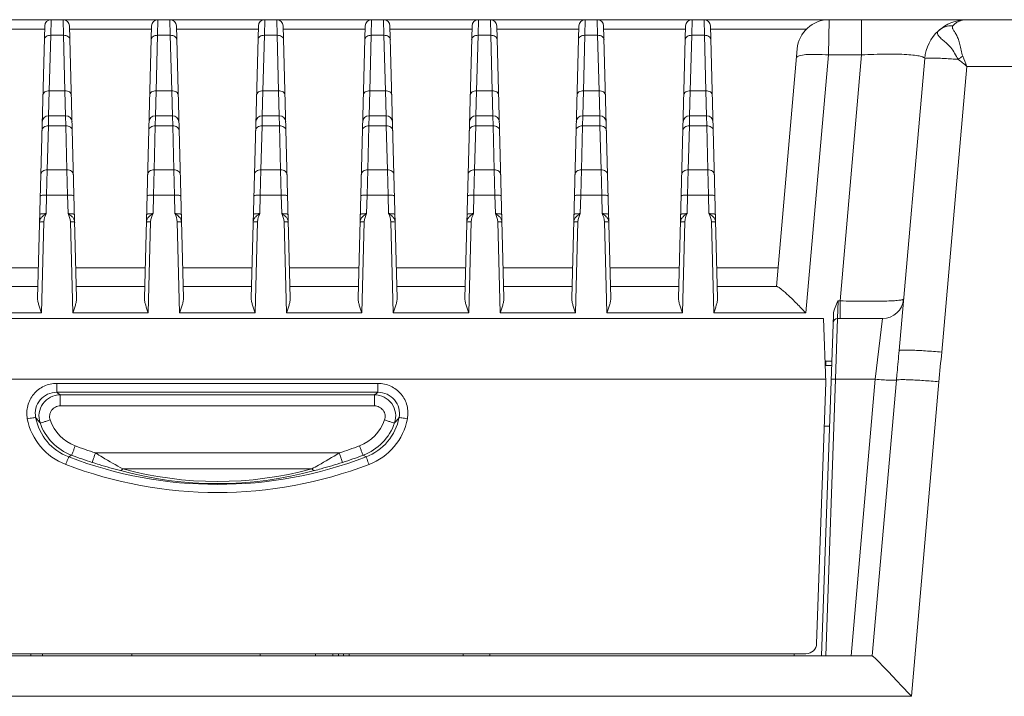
# Model space of a CAD drawing. Header units: millimetres. Extents: x 0 to 1189, y 0 to 841.
# Tile 11 of 29: x 386 to 432, y 687 to 718. Entities that reach past the tile are written whole.
import ezdxf

# ---------------------------------------------------------------- set-up
doc = ezdxf.new("R2010")
doc.units = ezdxf.units.MM
doc.header["$LTSCALE"] = 65.395
doc.layers.add('11_COMPONENTS', color=7, linetype='CONTINUOUS')

msp = doc.modelspace()

# ---------------------------------------------------------------- linework, layer by layer
at = {"layer": '11_COMPONENTS', "color": 7, "linetype": 'Continuous', "lineweight": 20}
for p, q in [((302.416, 718.328), (488.676, 718.328)), ((387.131, 705.289), (387.465, 718.036)), ((387.765, 718.328), (387.748, 717.595)), ((388.326, 718.328), (388.343, 717.595)), ((388.626, 718.036), (388.96, 705.289)), ((392.131, 705.289), (392.465, 718.036)), ((392.765, 718.328), (392.748, 717.595)), ((393.326, 718.328), (393.343, 717.595)), ((393.626, 718.036), (393.96, 705.289)), ((397.131, 705.289), (397.465, 718.036)), ((397.765, 718.328), (397.748, 717.595)), ((398.326, 718.328), (398.343, 717.595)), ((398.626, 718.036), (398.96, 705.289)), ((402.131, 705.289), (402.465, 718.036)), ((402.765, 718.328), (402.748, 717.595)), ((403.326, 718.328), (403.343, 717.595)), ((403.626, 718.036), (403.96, 705.289)), ((407.131, 705.289), (407.465, 718.036)), ((407.765, 718.328), (407.748, 717.595)), ((408.326, 718.328), (408.343, 717.595)), ((408.626, 718.036), (408.96, 705.289)), ((412.131, 705.289), (412.465, 718.036)), ((412.765, 718.328), (412.748, 717.595)), ((413.326, 718.328), (413.343, 717.595)), ((413.626, 718.036), (413.96, 705.289)), ((417.131, 705.289), (417.465, 718.036)), ((417.765, 718.328), (417.748, 717.595)), ((418.326, 718.328), (418.343, 717.595)), ((418.626, 718.036), (418.96, 705.289)), ((424.181, 718.328), (424.145, 716.675)), ((425.702, 718.328), (425.702, 716.675)), ((383.63, 717.888), (387.461, 717.888)), ((387.748, 717.595), (387.68, 714.999)), ((387.748, 717.595), (388.343, 717.595)), ((388.343, 717.595), (388.411, 714.999)), ((388.63, 717.888), (392.461, 717.888)), ((392.748, 717.595), (392.68, 714.999)), ((392.748, 717.595), (393.343, 717.595)), ((393.343, 717.595), (393.411, 714.999)), ((393.63, 717.888), (397.461, 717.888)), ((397.748, 717.595), (397.68, 714.999)), ((397.748, 717.595), (398.343, 717.595)), ((398.343, 717.595), (398.411, 714.999)), ((398.63, 717.888), (402.461, 717.888)), ((402.748, 717.595), (402.68, 714.999)), ((402.748, 717.595), (403.343, 717.595)), ((403.343, 717.595), (403.411, 714.999)), ((403.63, 717.888), (407.461, 717.888)), ((407.748, 717.595), (407.68, 714.999)), ((407.748, 717.595), (408.343, 717.595)), ((408.343, 717.595), (408.411, 714.999)), ((408.63, 717.888), (412.461, 717.888)), ((412.748, 717.595), (412.68, 714.999)), ((412.748, 717.595), (413.343, 717.595)), ((413.343, 717.595), (413.411, 714.999)), ((413.63, 717.888), (417.461, 717.888)), ((417.748, 717.595), (417.68, 714.999)), ((417.748, 717.595), (418.343, 717.595)), ((418.343, 717.595), (418.411, 714.999)), ((418.63, 717.888), (423.12, 717.888)), ((422.687, 716.958), (421.713, 705.828)), ((424.145, 716.675), (423.087, 704.588)), ((424.145, 716.675), (425.702, 716.675)), ((425.702, 716.675), (424.694, 705.154)), ((427.456, 702.825), (428.653, 716.502)), ((429.449, 702.755), (430.62, 716.142)), ((430.62, 716.142), (438.584, 716.142)), ((387.68, 714.999), (387.647, 713.828)), ((388.411, 714.999), (387.68, 714.999)), ((388.411, 714.999), (388.444, 713.828)), ((392.68, 714.999), (392.647, 713.828)), ((393.411, 714.999), (392.68, 714.999)), ((393.411, 714.999), (393.444, 713.828)), ((397.68, 714.999), (397.647, 713.828)), ((398.411, 714.999), (397.68, 714.999)), ((398.411, 714.999), (398.444, 713.828)), ((402.68, 714.999), (402.647, 713.828)), ((403.411, 714.999), (402.68, 714.999)), ((403.411, 714.999), (403.444, 713.828)), ((407.68, 714.999), (407.647, 713.828)), ((408.411, 714.999), (407.68, 714.999)), ((408.411, 714.999), (408.444, 713.828)), ((412.68, 714.999), (412.647, 713.828)), ((413.411, 714.999), (412.68, 714.999)), ((413.411, 714.999), (413.444, 713.828)), ((417.68, 714.999), (417.647, 713.828)), ((418.411, 714.999), (417.68, 714.999)), ((418.411, 714.999), (418.444, 713.828)), ((387.647, 713.828), (387.637, 713.36)), ((387.647, 713.828), (388.444, 713.828)), ((388.444, 713.828), (388.454, 713.36)), ((392.647, 713.828), (392.637, 713.36)), ((392.647, 713.828), (393.444, 713.828)), ((393.444, 713.828), (393.454, 713.36)), ((397.647, 713.828), (397.637, 713.36)), ((397.647, 713.828), (398.444, 713.828)), ((398.444, 713.828), (398.454, 713.36)), ((402.647, 713.828), (402.637, 713.36)), ((402.647, 713.828), (403.444, 713.828)), ((403.444, 713.828), (403.454, 713.36)), ((407.647, 713.828), (407.637, 713.36)), ((407.647, 713.828), (408.444, 713.828)), ((408.444, 713.828), (408.454, 713.36)), ((412.647, 713.828), (412.637, 713.36)), ((412.647, 713.828), (413.444, 713.828)), ((413.444, 713.828), (413.454, 713.36)), ((417.647, 713.828), (417.637, 713.36)), ((417.647, 713.828), (418.444, 713.828)), ((418.444, 713.828), (418.454, 713.36)), ((387.637, 713.36), (387.583, 711.296)), ((387.637, 713.36), (388.454, 713.36)), ((388.454, 713.36), (388.508, 711.296)), ((392.637, 713.36), (392.583, 711.296)), ((392.637, 713.36), (393.454, 713.36)), ((393.454, 713.36), (393.508, 711.296)), ((397.637, 713.36), (397.583, 711.296)), ((397.637, 713.36), (398.454, 713.36)), ((398.454, 713.36), (398.508, 711.296)), ((402.637, 713.36), (402.583, 711.296)), ((402.637, 713.36), (403.454, 713.36)), ((403.454, 713.36), (403.508, 711.296)), ((407.637, 713.36), (407.583, 711.296)), ((407.637, 713.36), (408.454, 713.36)), ((408.454, 713.36), (408.508, 711.296)), ((412.637, 713.36), (412.583, 711.296)), ((412.637, 713.36), (413.454, 713.36)), ((413.454, 713.36), (413.508, 711.296)), ((417.637, 713.36), (417.583, 711.296)), ((417.637, 713.36), (418.454, 713.36)), ((418.454, 713.36), (418.508, 711.296)), ((387.583, 711.296), (387.556, 710.111)), ((387.583, 711.296), (388.508, 711.296)), ((388.508, 711.296), (388.535, 710.111)), ((392.583, 711.296), (392.556, 710.111)), ((392.583, 711.296), (393.508, 711.296)), ((393.508, 711.296), (393.535, 710.111)), ((397.583, 711.296), (397.556, 710.111)), ((397.583, 711.296), (398.508, 711.296)), ((398.508, 711.296), (398.535, 710.111)), ((402.583, 711.296), (402.556, 710.111)), ((402.583, 711.296), (403.508, 711.296)), ((403.508, 711.296), (403.535, 710.111)), ((407.583, 711.296), (407.556, 710.111)), ((407.583, 711.296), (408.508, 711.296)), ((408.508, 711.296), (408.535, 710.111)), ((412.583, 711.296), (412.556, 710.111)), ((412.583, 711.296), (413.508, 711.296)), ((413.508, 711.296), (413.535, 710.111)), ((417.583, 711.296), (417.556, 710.111)), ((417.583, 711.296), (418.508, 711.296)), ((418.508, 711.296), (418.535, 710.111)), ((387.556, 710.111), (387.534, 709.241)), ((387.556, 710.111), (388.535, 710.111)), ((388.535, 710.111), (388.557, 709.241)), ((392.556, 710.111), (392.534, 709.241)), ((392.556, 710.111), (393.535, 710.111)), ((393.535, 710.111), (393.557, 709.241)), ((397.556, 710.111), (397.534, 709.241)), ((397.556, 710.111), (398.535, 710.111)), ((398.535, 710.111), (398.557, 709.241)), ((402.556, 710.111), (402.534, 709.241)), ((402.556, 710.111), (403.535, 710.111)), ((403.535, 710.111), (403.557, 709.241)), ((407.556, 710.111), (407.534, 709.241)), ((407.556, 710.111), (408.535, 710.111)), ((408.535, 710.111), (408.557, 709.241)), ((412.556, 710.111), (412.534, 709.241)), ((412.556, 710.111), (413.535, 710.111)), ((413.535, 710.111), (413.557, 709.241)), ((417.556, 710.111), (417.534, 709.241)), ((417.556, 710.111), (418.535, 710.111)), ((418.535, 710.111), (418.557, 709.241)), ((387.312, 704.588), (387.424, 708.863)), ((388.667, 708.863), (388.779, 704.588)), ((392.312, 704.588), (392.424, 708.863)), ((393.667, 708.863), (393.779, 704.588)), ((397.312, 704.588), (397.424, 708.863)), ((398.667, 708.863), (398.779, 704.588)), ((402.312, 704.588), (402.424, 708.863)), ((403.667, 708.863), (403.779, 704.588)), ((407.312, 704.588), (407.424, 708.863)), ((408.667, 708.863), (408.779, 704.588)), ((412.312, 704.588), (412.424, 708.863)), ((413.667, 708.863), (413.779, 704.588)), ((417.312, 704.588), (417.424, 708.863)), ((418.667, 708.863), (418.779, 704.588)), ((383.923, 706.706), (387.169, 706.706)), ((388.923, 706.706), (392.169, 706.706)), ((393.923, 706.706), (397.169, 706.706)), ((398.923, 706.706), (402.169, 706.706)), ((403.923, 706.706), (407.169, 706.706)), ((408.923, 706.706), (412.169, 706.706)), ((413.923, 706.706), (417.169, 706.706)), ((418.923, 706.706), (421.79, 706.706)), ((387.146, 705.828), (383.946, 705.828)), ((392.146, 705.828), (388.946, 705.828)), ((397.146, 705.828), (393.946, 705.828)), ((402.146, 705.828), (398.946, 705.828)), ((407.146, 705.828), (403.946, 705.828)), ((412.146, 705.828), (408.946, 705.828)), ((417.146, 705.828), (413.946, 705.828)), ((421.732, 705.828), (418.946, 705.828)), ((424.6, 705.154), (424.565, 704.328)), ((424.6, 705.154), (424.694, 705.154)), ((424.694, 704.328), (424.694, 705.154)), ((423.917, 704.328), (367.175, 704.328)), ((387.312, 704.588), (383.779, 704.588)), ((392.312, 704.588), (388.779, 704.588)), ((397.312, 704.588), (393.779, 704.588)), ((402.312, 704.588), (398.779, 704.588)), ((407.312, 704.588), (403.779, 704.588)), ((412.312, 704.588), (408.779, 704.588)), ((417.312, 704.588), (413.779, 704.588)), ((423.087, 704.588), (418.779, 704.588)), ((424.379, 704.509), (423.821, 688.528)), ((424.021, 701.328), (423.917, 704.328)), ((424.565, 704.328), (424.473, 701.485)), ((424.565, 704.328), (426.672, 704.328)), ((426.672, 704.328), (426.34, 701.485)), ((424.303, 702.328), (423.986, 702.328)), ((423.993, 702.128), (424.296, 702.128)), ((424.021, 702.128), (424.021, 702.328)), ((424.016, 701.485), (367.075, 701.485)), ((424.473, 701.485), (424.02, 688.528)), ((424.473, 701.485), (426.34, 701.485)), ((426.34, 701.485), (425.206, 688.528)), ((426.202, 688.526), (427.332, 701.446)), ((388.029, 701.292), (403.062, 701.292)), ((388.029, 701.292), (388.029, 700.872)), ((403.062, 701.292), (403.062, 700.872)), ((423.595, 689.11), (424.021, 701.328)), ((429.317, 701.368), (428.028, 686.632)), ((388.029, 700.872), (403.062, 700.872)), ((402.897, 700.76), (388.194, 700.76)), ((388.194, 700.76), (388.194, 700.236)), ((402.897, 700.76), (402.897, 700.236)), ((402.897, 700.236), (388.194, 700.236)), ((423.95, 699.285), (424.196, 699.285)), ((388.588, 697.845), (388.721, 697.924)), ((401.253, 698.037), (389.838, 698.037)), ((402.503, 697.845), (402.37, 697.924)), ((399.969, 697.288), (391.122, 697.288)), ((364.897, 688.528), (426.194, 688.528)), ((367.996, 688.628), (423.095, 688.628)), ((386.811, 688.528), (386.811, 688.628)), ((387.361, 688.528), (387.361, 688.628)), ((391.546, 688.628), (391.546, 688.528)), ((397.546, 688.628), (397.546, 688.528)), ((400.146, 688.628), (400.146, 688.528)), ((400.953, 688.528), (400.953, 688.628)), ((401.216, 688.528), (401.216, 688.628)), ((401.452, 688.628), (401.452, 688.528)), ((401.715, 688.528), (401.715, 688.628)), ((407.062, 688.528), (407.037, 688.622)), ((408.307, 688.622), (408.281, 688.528)), ((422.546, 688.528), (422.546, 688.628)), ((363.063, 686.632), (428.028, 686.632))]:
    msp.add_line(p, q, dxfattribs=at)
for centre, radius, start, end in [((387.765, 718.028), 0.3, 90, 178.5), ((388.326, 718.028), 0.3, 1.5, 90), ((392.765, 718.028), 0.3, 90, 178.5), ((393.326, 718.028), 0.3, 1.5, 90), ((397.765, 718.028), 0.3, 90, 178.5), ((398.326, 718.028), 0.3, 1.5, 90), ((402.765, 718.028), 0.3, 90, 178.5), ((403.326, 718.028), 0.3, 1.5, 90), ((407.765, 718.028), 0.3, 90, 178.5), ((408.326, 718.028), 0.3, 1.5, 90), ((412.765, 718.028), 0.3, 90, 178.5), ((413.326, 718.028), 0.3, 1.5, 90), ((417.765, 718.028), 0.3, 90, 178.5), ((418.326, 718.028), 0.3, 1.5, 90), ((424.181, 716.828), 1.5, 90, 175), ((430.645, 716.328), 2, 90, 175), ((433.496, 712.058), 5.492, 123.8968, 126.6032), ((387.647, 713.528), 0.3, 90, 178.5), ((388.444, 713.528), 0.3, 1.5, 90), ((392.647, 713.528), 0.3, 90, 178.5), ((393.444, 713.528), 0.3, 1.5, 90), ((397.647, 713.528), 0.3, 90, 178.5), ((398.444, 713.528), 0.3, 1.5, 90), ((402.647, 713.528), 0.3, 90, 178.5), ((403.444, 713.528), 0.3, 1.5, 90), ((407.647, 713.528), 0.3, 90, 178.5), ((408.444, 713.528), 0.3, 1.5, 90), ((412.647, 713.528), 0.3, 90, 178.5), ((413.444, 713.528), 0.3, 1.5, 90), ((417.647, 713.528), 0.3, 90, 178.5), ((418.444, 713.528), 0.3, 1.5, 90), ((426.672, 705.328), 1, 270, 355), ((424.565, 704.128), 0.2, 90, 178), ((389.474, 700.178), 2.875, 190.9389, 249.0676), ((401.617, 700.179), 2.875, 290.9341, 349.0594), ((389.598, 700.247), 2.484, 198.9545, 249.3136), ((389.594, 700.218), 1.981, 198.8569, 249.3631), ((401.497, 700.218), 1.981, 290.6369, 341.1431), ((401.493, 700.247), 2.484, 290.6874, 341.0444), ((395.547, 716.018), 18.865, 249.3559, 252.3855), ((395.544, 716.018), 18.865, 287.6145, 290.6441), ((395.546, 716.036), 19.476, 249.0709, 290.9291), ((395.547, 716.044), 19.363, 249.3582, 252.3875), ((395.544, 716.044), 19.363, 287.6125, 290.6418), ((395.546, 716.057), 19.875, 249.0728, 290.9272), ((395.546, 713.501), 16.805, 254.7387, 285.2613), ((395.546, 713.895), 17.297, 254.7839, 285.2161), ((423.095, 689.128), 0.5, 270, 358)]:
    msp.add_arc(centre, radius, start, end, dxfattribs=at)
for points, knots in [([(429.972, 718.042), (429.85, 718.048), (429.603, 718.015), (429.388, 717.887), (429.299, 717.806)], [0, 0, 0, 0, 0.503688, 1, 1, 1, 1]), ([(429.972, 718.042), (429.963, 718.032), (429.948, 718.007), (429.947, 717.962), (429.962, 717.916), (430, 717.842), (430.07, 717.738), (430.16, 717.587), (430.239, 717.392), (430.298, 717.157), (430.354, 716.892), (430.398, 716.708), (430.434, 716.617)], [0, 0, 0, 0, 0.027094, 0.053862, 0.085044, 0.122442, 0.215945, 0.331525, 0.468256, 0.628074, 0.807902, 1, 1, 1, 1]), ([(430.645, 718.328), (430.548, 718.328), (430.299, 718.292), (430.074, 718.154), (429.972, 718.042)], [0, 0, 0, 0, 0.39115, 1, 1, 1, 1]), ([(387.748, 717.595), (387.71, 717.596), (387.636, 717.587), (387.539, 717.545), (387.468, 717.478), (387.449, 717.419), (387.448, 717.391)], [0, 0, 0, 0, 0.288087, 0.55515, 0.790225, 1, 1, 1, 1]), ([(388.643, 717.391), (388.642, 717.419), (388.623, 717.478), (388.553, 717.545), (388.455, 717.587), (388.381, 717.596), (388.343, 717.595)], [0, 0, 0, 0, 0.209775, 0.44485, 0.711913, 1, 1, 1, 1]), ([(392.748, 717.595), (392.71, 717.596), (392.636, 717.587), (392.539, 717.545), (392.468, 717.478), (392.449, 717.419), (392.448, 717.391)], [0, 0, 0, 0, 0.288087, 0.55515, 0.790225, 1, 1, 1, 1]), ([(393.643, 717.391), (393.642, 717.419), (393.623, 717.478), (393.553, 717.545), (393.455, 717.587), (393.381, 717.596), (393.343, 717.595)], [0, 0, 0, 0, 0.209775, 0.44485, 0.711913, 1, 1, 1, 1]), ([(397.748, 717.595), (397.71, 717.596), (397.636, 717.587), (397.539, 717.545), (397.468, 717.478), (397.449, 717.419), (397.448, 717.391)], [0, 0, 0, 0, 0.288087, 0.55515, 0.790225, 1, 1, 1, 1]), ([(398.643, 717.391), (398.642, 717.419), (398.623, 717.478), (398.553, 717.545), (398.455, 717.587), (398.381, 717.596), (398.343, 717.595)], [0, 0, 0, 0, 0.209775, 0.44485, 0.711913, 1, 1, 1, 1]), ([(402.748, 717.595), (402.71, 717.596), (402.636, 717.587), (402.539, 717.545), (402.468, 717.478), (402.449, 717.419), (402.448, 717.391)], [0, 0, 0, 0, 0.288087, 0.55515, 0.790225, 1, 1, 1, 1]), ([(403.643, 717.391), (403.642, 717.419), (403.623, 717.478), (403.553, 717.545), (403.455, 717.587), (403.381, 717.596), (403.343, 717.595)], [0, 0, 0, 0, 0.209775, 0.44485, 0.711913, 1, 1, 1, 1]), ([(407.748, 717.595), (407.71, 717.596), (407.636, 717.587), (407.539, 717.545), (407.468, 717.478), (407.449, 717.419), (407.448, 717.391)], [0, 0, 0, 0, 0.288087, 0.55515, 0.790225, 1, 1, 1, 1]), ([(408.643, 717.391), (408.642, 717.419), (408.623, 717.478), (408.553, 717.545), (408.455, 717.587), (408.381, 717.596), (408.343, 717.595)], [0, 0, 0, 0, 0.209775, 0.44485, 0.711913, 1, 1, 1, 1]), ([(412.748, 717.595), (412.71, 717.596), (412.636, 717.587), (412.539, 717.545), (412.468, 717.478), (412.449, 717.419), (412.448, 717.391)], [0, 0, 0, 0, 0.288087, 0.55515, 0.790225, 1, 1, 1, 1]), ([(413.643, 717.391), (413.642, 717.419), (413.623, 717.478), (413.553, 717.545), (413.455, 717.587), (413.381, 717.596), (413.343, 717.595)], [0, 0, 0, 0, 0.209775, 0.44485, 0.711913, 1, 1, 1, 1]), ([(417.748, 717.595), (417.71, 717.596), (417.636, 717.587), (417.539, 717.545), (417.468, 717.478), (417.449, 717.419), (417.448, 717.391)], [0, 0, 0, 0, 0.288087, 0.55515, 0.790225, 1, 1, 1, 1]), ([(418.643, 717.391), (418.642, 717.419), (418.623, 717.478), (418.553, 717.545), (418.455, 717.587), (418.381, 717.596), (418.343, 717.595)], [0, 0, 0, 0, 0.209775, 0.44485, 0.711913, 1, 1, 1, 1]), ([(429.299, 717.806), (429.275, 717.785), (429.236, 717.722), (429.275, 717.606), (429.369, 717.493), (429.511, 717.36), (429.694, 717.208), (429.901, 717.019), (430.063, 716.752), (430.158, 716.558), (430.222, 716.467)], [0, 0, 0, 0, 0.056013, 0.1158, 0.200637, 0.314859, 0.456283, 0.62055, 0.803854, 1, 1, 1, 1]), ([(424.145, 716.675), (423.956, 716.691), (423.606, 716.709), (423.147, 716.701), (422.843, 716.661), (422.692, 716.607), (422.652, 716.564), (422.651, 716.545)], [0, 0, 0, 0, 0.369894, 0.684263, 0.899461, 0.962475, 1, 1, 1, 1]), ([(425.702, 716.675), (426.086, 716.696), (426.792, 716.721), (427.62, 716.711), (428.111, 716.672), (428.32, 716.643), (428.438, 716.621), (428.533, 716.595), (428.605, 716.568), (428.655, 716.528), (428.653, 716.502)], [0, 0, 0, 0, 0.384477, 0.707219, 0.828732, 0.877553, 0.918007, 0.950005, 0.973713, 1, 1, 1, 1]), ([(428.653, 716.502), (428.653, 716.506), (428.665, 716.513), (428.702, 716.521), (428.787, 716.529), (428.924, 716.531), (429.112, 716.529), (429.342, 716.521), (429.61, 716.508), (429.908, 716.49), (430.115, 716.475), (430.222, 716.467)], [0, 0, 0, 0, 0.007191, 0.021835, 0.076646, 0.165086, 0.284914, 0.432816, 0.604631, 0.795497, 1, 1, 1, 1]), ([(387.68, 714.999), (387.642, 715), (387.568, 714.991), (387.471, 714.949), (387.4, 714.882), (387.381, 714.823), (387.38, 714.795)], [0, 0, 0, 0, 0.288087, 0.55515, 0.790225, 1, 1, 1, 1]), ([(388.711, 714.795), (388.71, 714.823), (388.691, 714.882), (388.621, 714.949), (388.523, 714.991), (388.449, 715), (388.411, 714.999)], [0, 0, 0, 0, 0.209775, 0.44485, 0.711913, 1, 1, 1, 1]), ([(392.68, 714.999), (392.642, 715), (392.568, 714.991), (392.471, 714.949), (392.4, 714.882), (392.381, 714.823), (392.38, 714.795)], [0, 0, 0, 0, 0.288087, 0.55515, 0.790225, 1, 1, 1, 1]), ([(393.711, 714.795), (393.71, 714.823), (393.691, 714.882), (393.621, 714.949), (393.523, 714.991), (393.449, 715), (393.411, 714.999)], [0, 0, 0, 0, 0.209775, 0.44485, 0.711913, 1, 1, 1, 1]), ([(397.68, 714.999), (397.642, 715), (397.568, 714.991), (397.471, 714.949), (397.4, 714.882), (397.381, 714.823), (397.38, 714.795)], [0, 0, 0, 0, 0.288087, 0.55515, 0.790225, 1, 1, 1, 1]), ([(398.711, 714.795), (398.71, 714.823), (398.691, 714.882), (398.621, 714.949), (398.523, 714.991), (398.449, 715), (398.411, 714.999)], [0, 0, 0, 0, 0.209775, 0.44485, 0.711913, 1, 1, 1, 1]), ([(402.68, 714.999), (402.642, 715), (402.568, 714.991), (402.471, 714.949), (402.4, 714.882), (402.381, 714.823), (402.38, 714.795)], [0, 0, 0, 0, 0.288087, 0.55515, 0.790225, 1, 1, 1, 1]), ([(403.711, 714.795), (403.71, 714.823), (403.691, 714.882), (403.621, 714.949), (403.523, 714.991), (403.449, 715), (403.411, 714.999)], [0, 0, 0, 0, 0.209775, 0.44485, 0.711913, 1, 1, 1, 1]), ([(407.68, 714.999), (407.642, 715), (407.568, 714.991), (407.471, 714.949), (407.4, 714.882), (407.381, 714.823), (407.38, 714.795)], [0, 0, 0, 0, 0.288087, 0.55515, 0.790225, 1, 1, 1, 1]), ([(408.711, 714.795), (408.71, 714.823), (408.691, 714.882), (408.621, 714.949), (408.523, 714.991), (408.449, 715), (408.411, 714.999)], [0, 0, 0, 0, 0.209775, 0.44485, 0.711913, 1, 1, 1, 1]), ([(412.68, 714.999), (412.642, 715), (412.568, 714.991), (412.471, 714.949), (412.4, 714.882), (412.381, 714.823), (412.38, 714.795)], [0, 0, 0, 0, 0.288087, 0.55515, 0.790225, 1, 1, 1, 1]), ([(413.711, 714.795), (413.71, 714.823), (413.691, 714.882), (413.621, 714.949), (413.523, 714.991), (413.449, 715), (413.411, 714.999)], [0, 0, 0, 0, 0.209775, 0.44485, 0.711913, 1, 1, 1, 1]), ([(417.68, 714.999), (417.642, 715), (417.568, 714.991), (417.471, 714.949), (417.4, 714.882), (417.381, 714.823), (417.38, 714.795)], [0, 0, 0, 0, 0.288087, 0.55515, 0.790225, 1, 1, 1, 1]), ([(418.711, 714.795), (418.71, 714.823), (418.691, 714.882), (418.621, 714.949), (418.523, 714.991), (418.449, 715), (418.411, 714.999)], [0, 0, 0, 0, 0.209775, 0.44485, 0.711913, 1, 1, 1, 1]), ([(387.637, 713.36), (387.564, 713.361), (387.452, 713.331), (387.356, 713.23), (387.338, 713.168), (387.337, 713.138)], [0, 0, 0, 0, 0.539576, 0.779391, 1, 1, 1, 1]), ([(388.754, 713.138), (388.753, 713.168), (388.735, 713.23), (388.639, 713.331), (388.527, 713.361), (388.454, 713.36)], [0, 0, 0, 0, 0.220609, 0.460424, 1, 1, 1, 1]), ([(392.637, 713.36), (392.564, 713.361), (392.452, 713.331), (392.356, 713.23), (392.338, 713.168), (392.337, 713.138)], [0, 0, 0, 0, 0.539576, 0.779391, 1, 1, 1, 1]), ([(393.754, 713.138), (393.753, 713.168), (393.735, 713.23), (393.639, 713.331), (393.527, 713.361), (393.454, 713.36)], [0, 0, 0, 0, 0.220609, 0.460424, 1, 1, 1, 1]), ([(397.637, 713.36), (397.564, 713.361), (397.452, 713.331), (397.356, 713.23), (397.338, 713.168), (397.337, 713.138)], [0, 0, 0, 0, 0.539576, 0.779391, 1, 1, 1, 1]), ([(398.754, 713.138), (398.753, 713.168), (398.735, 713.23), (398.639, 713.331), (398.527, 713.361), (398.454, 713.36)], [0, 0, 0, 0, 0.220609, 0.460424, 1, 1, 1, 1]), ([(402.637, 713.36), (402.564, 713.361), (402.452, 713.331), (402.356, 713.23), (402.338, 713.168), (402.337, 713.138)], [0, 0, 0, 0, 0.539576, 0.779391, 1, 1, 1, 1]), ([(403.754, 713.138), (403.753, 713.168), (403.735, 713.23), (403.639, 713.331), (403.527, 713.361), (403.454, 713.36)], [0, 0, 0, 0, 0.220609, 0.460424, 1, 1, 1, 1]), ([(407.637, 713.36), (407.564, 713.361), (407.452, 713.331), (407.356, 713.23), (407.338, 713.168), (407.337, 713.138)], [0, 0, 0, 0, 0.539576, 0.779391, 1, 1, 1, 1]), ([(408.754, 713.138), (408.753, 713.168), (408.735, 713.23), (408.639, 713.331), (408.527, 713.361), (408.454, 713.36)], [0, 0, 0, 0, 0.220609, 0.460424, 1, 1, 1, 1]), ([(412.637, 713.36), (412.564, 713.361), (412.452, 713.331), (412.356, 713.23), (412.338, 713.168), (412.337, 713.138)], [0, 0, 0, 0, 0.539576, 0.779391, 1, 1, 1, 1]), ([(413.754, 713.138), (413.753, 713.168), (413.735, 713.23), (413.639, 713.331), (413.527, 713.361), (413.454, 713.36)], [0, 0, 0, 0, 0.220609, 0.460424, 1, 1, 1, 1]), ([(417.637, 713.36), (417.564, 713.361), (417.452, 713.331), (417.356, 713.23), (417.338, 713.168), (417.337, 713.138)], [0, 0, 0, 0, 0.539576, 0.779391, 1, 1, 1, 1]), ([(418.754, 713.138), (418.753, 713.168), (418.735, 713.23), (418.639, 713.331), (418.527, 713.361), (418.454, 713.36)], [0, 0, 0, 0, 0.220609, 0.460424, 1, 1, 1, 1]), ([(387.583, 711.296), (387.51, 711.296), (387.398, 711.267), (387.302, 711.166), (387.284, 711.104), (387.283, 711.074)], [0, 0, 0, 0, 0.539576, 0.779391, 1, 1, 1, 1]), ([(388.808, 711.074), (388.807, 711.104), (388.789, 711.166), (388.693, 711.267), (388.581, 711.296), (388.508, 711.296)], [0, 0, 0, 0, 0.220609, 0.460424, 1, 1, 1, 1]), ([(392.583, 711.296), (392.51, 711.296), (392.398, 711.267), (392.302, 711.166), (392.284, 711.104), (392.283, 711.074)], [0, 0, 0, 0, 0.539576, 0.779391, 1, 1, 1, 1]), ([(393.808, 711.074), (393.807, 711.104), (393.789, 711.166), (393.693, 711.267), (393.581, 711.296), (393.508, 711.296)], [0, 0, 0, 0, 0.220609, 0.460424, 1, 1, 1, 1]), ([(397.583, 711.296), (397.51, 711.296), (397.398, 711.267), (397.302, 711.166), (397.284, 711.104), (397.283, 711.074)], [0, 0, 0, 0, 0.539576, 0.779391, 1, 1, 1, 1]), ([(398.808, 711.074), (398.807, 711.104), (398.789, 711.166), (398.693, 711.267), (398.581, 711.296), (398.508, 711.296)], [0, 0, 0, 0, 0.220609, 0.460424, 1, 1, 1, 1]), ([(402.583, 711.296), (402.51, 711.296), (402.398, 711.267), (402.302, 711.166), (402.284, 711.104), (402.283, 711.074)], [0, 0, 0, 0, 0.539576, 0.779391, 1, 1, 1, 1]), ([(403.808, 711.074), (403.807, 711.104), (403.789, 711.166), (403.693, 711.267), (403.581, 711.296), (403.508, 711.296)], [0, 0, 0, 0, 0.220609, 0.460424, 1, 1, 1, 1]), ([(407.583, 711.296), (407.51, 711.296), (407.398, 711.267), (407.302, 711.166), (407.284, 711.104), (407.283, 711.074)], [0, 0, 0, 0, 0.539576, 0.779391, 1, 1, 1, 1]), ([(408.808, 711.074), (408.807, 711.104), (408.789, 711.166), (408.693, 711.267), (408.581, 711.296), (408.508, 711.296)], [0, 0, 0, 0, 0.220609, 0.460424, 1, 1, 1, 1]), ([(412.583, 711.296), (412.51, 711.296), (412.398, 711.267), (412.302, 711.166), (412.284, 711.104), (412.283, 711.074)], [0, 0, 0, 0, 0.539576, 0.779391, 1, 1, 1, 1]), ([(413.808, 711.074), (413.807, 711.104), (413.789, 711.166), (413.693, 711.267), (413.581, 711.296), (413.508, 711.296)], [0, 0, 0, 0, 0.220609, 0.460424, 1, 1, 1, 1]), ([(417.583, 711.296), (417.51, 711.296), (417.398, 711.267), (417.302, 711.166), (417.284, 711.104), (417.283, 711.074)], [0, 0, 0, 0, 0.539576, 0.779391, 1, 1, 1, 1]), ([(418.808, 711.074), (418.807, 711.104), (418.789, 711.166), (418.693, 711.267), (418.581, 711.296), (418.508, 711.296)], [0, 0, 0, 0, 0.220609, 0.460424, 1, 1, 1, 1]), ([(387.556, 710.111), (387.518, 710.112), (387.448, 710.112), (387.353, 710.103), (387.295, 710.093), (387.257, 710.077), (387.257, 710.067)], [0, 0, 0, 0, 0.370413, 0.686021, 0.902344, 1, 1, 1, 1]), ([(388.835, 710.067), (388.834, 710.077), (388.796, 710.093), (388.739, 710.103), (388.643, 710.112), (388.573, 710.112), (388.535, 710.111)], [0, 0, 0, 0, 0.097656, 0.313979, 0.629587, 1, 1, 1, 1]), ([(392.556, 710.111), (392.518, 710.112), (392.448, 710.112), (392.353, 710.103), (392.295, 710.093), (392.257, 710.077), (392.257, 710.067)], [0, 0, 0, 0, 0.370413, 0.686021, 0.902344, 1, 1, 1, 1]), ([(393.835, 710.067), (393.834, 710.077), (393.796, 710.093), (393.739, 710.103), (393.643, 710.112), (393.573, 710.112), (393.535, 710.111)], [0, 0, 0, 0, 0.097656, 0.313979, 0.629587, 1, 1, 1, 1]), ([(397.556, 710.111), (397.518, 710.112), (397.448, 710.112), (397.353, 710.103), (397.295, 710.093), (397.257, 710.077), (397.257, 710.067)], [0, 0, 0, 0, 0.370413, 0.686021, 0.902344, 1, 1, 1, 1]), ([(398.835, 710.067), (398.834, 710.077), (398.796, 710.093), (398.739, 710.103), (398.643, 710.112), (398.573, 710.112), (398.535, 710.111)], [0, 0, 0, 0, 0.097656, 0.313979, 0.629587, 1, 1, 1, 1]), ([(402.556, 710.111), (402.518, 710.112), (402.448, 710.112), (402.353, 710.103), (402.295, 710.093), (402.257, 710.077), (402.257, 710.067)], [0, 0, 0, 0, 0.370413, 0.686021, 0.902344, 1, 1, 1, 1]), ([(403.835, 710.067), (403.834, 710.077), (403.796, 710.093), (403.739, 710.103), (403.643, 710.112), (403.573, 710.112), (403.535, 710.111)], [0, 0, 0, 0, 0.097656, 0.313979, 0.629587, 1, 1, 1, 1]), ([(407.556, 710.111), (407.518, 710.112), (407.448, 710.112), (407.353, 710.103), (407.295, 710.093), (407.257, 710.077), (407.257, 710.067)], [0, 0, 0, 0, 0.370413, 0.686021, 0.902344, 1, 1, 1, 1]), ([(408.835, 710.067), (408.834, 710.077), (408.796, 710.093), (408.739, 710.103), (408.643, 710.112), (408.573, 710.112), (408.535, 710.111)], [0, 0, 0, 0, 0.097656, 0.313979, 0.629587, 1, 1, 1, 1]), ([(412.556, 710.111), (412.518, 710.112), (412.448, 710.112), (412.353, 710.103), (412.295, 710.093), (412.257, 710.077), (412.257, 710.067)], [0, 0, 0, 0, 0.370413, 0.686021, 0.902344, 1, 1, 1, 1]), ([(413.835, 710.067), (413.834, 710.077), (413.796, 710.093), (413.739, 710.103), (413.643, 710.112), (413.573, 710.112), (413.535, 710.111)], [0, 0, 0, 0, 0.097656, 0.313979, 0.629587, 1, 1, 1, 1]), ([(417.556, 710.111), (417.518, 710.112), (417.448, 710.112), (417.353, 710.103), (417.295, 710.093), (417.257, 710.077), (417.257, 710.067)], [0, 0, 0, 0, 0.370413, 0.686021, 0.902344, 1, 1, 1, 1]), ([(418.835, 710.067), (418.834, 710.077), (418.796, 710.093), (418.739, 710.103), (418.643, 710.112), (418.573, 710.112), (418.535, 710.111)], [0, 0, 0, 0, 0.097656, 0.313979, 0.629587, 1, 1, 1, 1]), ([(387.224, 708.833), (387.226, 708.882), (387.249, 708.982), (387.308, 709.064), (387.342, 709.1)], [0, 0, 0, 0, 0.496157, 1, 1, 1, 1]), ([(387.224, 708.833), (387.224, 708.84), (387.25, 708.851), (387.288, 708.858), (387.352, 708.863), (387.399, 708.863), (387.424, 708.863)], [0, 0, 0, 0, 0.097641, 0.313971, 0.629584, 1, 1, 1, 1]), ([(387.534, 709.241), (387.496, 709.242), (387.426, 709.242), (387.33, 709.233), (387.272, 709.223), (387.234, 709.207), (387.234, 709.197)], [0, 0, 0, 0, 0.370456, 0.685991, 0.902332, 1, 1, 1, 1]), ([(388.857, 709.197), (388.857, 709.207), (388.819, 709.223), (388.761, 709.233), (388.665, 709.242), (388.596, 709.242), (388.557, 709.241)], [0, 0, 0, 0, 0.097668, 0.314009, 0.629544, 1, 1, 1, 1]), ([(388.867, 708.833), (388.867, 708.84), (388.841, 708.851), (388.803, 708.858), (388.739, 708.863), (388.692, 708.863), (388.667, 708.863)], [0, 0, 0, 0, 0.097661, 0.313986, 0.629592, 1, 1, 1, 1]), ([(388.75, 709.098), (388.785, 709.063), (388.843, 708.981), (388.866, 708.882), (388.867, 708.833)], [0, 0, 0, 0, 0.503568, 1, 1, 1, 1]), ([(392.224, 708.833), (392.226, 708.882), (392.249, 708.982), (392.308, 709.064), (392.342, 709.1)], [0, 0, 0, 0, 0.496157, 1, 1, 1, 1]), ([(392.224, 708.833), (392.224, 708.84), (392.25, 708.851), (392.288, 708.858), (392.352, 708.863), (392.399, 708.863), (392.424, 708.863)], [0, 0, 0, 0, 0.097641, 0.313971, 0.629584, 1, 1, 1, 1]), ([(392.534, 709.241), (392.496, 709.242), (392.426, 709.242), (392.33, 709.233), (392.272, 709.223), (392.234, 709.207), (392.234, 709.197)], [0, 0, 0, 0, 0.370456, 0.685991, 0.902332, 1, 1, 1, 1]), ([(393.857, 709.197), (393.857, 709.207), (393.819, 709.223), (393.761, 709.233), (393.665, 709.242), (393.596, 709.242), (393.557, 709.241)], [0, 0, 0, 0, 0.097668, 0.314009, 0.629544, 1, 1, 1, 1]), ([(393.867, 708.833), (393.867, 708.84), (393.841, 708.851), (393.803, 708.858), (393.739, 708.863), (393.692, 708.863), (393.667, 708.863)], [0, 0, 0, 0, 0.097661, 0.313986, 0.629592, 1, 1, 1, 1]), ([(393.75, 709.098), (393.785, 709.063), (393.843, 708.981), (393.866, 708.882), (393.867, 708.833)], [0, 0, 0, 0, 0.503568, 1, 1, 1, 1]), ([(397.224, 708.833), (397.226, 708.882), (397.249, 708.982), (397.308, 709.064), (397.342, 709.1)], [0, 0, 0, 0, 0.496157, 1, 1, 1, 1]), ([(397.224, 708.833), (397.224, 708.84), (397.25, 708.851), (397.288, 708.858), (397.352, 708.863), (397.399, 708.863), (397.424, 708.863)], [0, 0, 0, 0, 0.097641, 0.313971, 0.629584, 1, 1, 1, 1]), ([(397.534, 709.241), (397.496, 709.242), (397.426, 709.242), (397.33, 709.233), (397.272, 709.223), (397.234, 709.207), (397.234, 709.197)], [0, 0, 0, 0, 0.370456, 0.685991, 0.902332, 1, 1, 1, 1]), ([(398.857, 709.197), (398.857, 709.207), (398.819, 709.223), (398.761, 709.233), (398.665, 709.242), (398.596, 709.242), (398.557, 709.241)], [0, 0, 0, 0, 0.097668, 0.314009, 0.629544, 1, 1, 1, 1]), ([(398.867, 708.833), (398.867, 708.84), (398.841, 708.851), (398.803, 708.858), (398.739, 708.863), (398.692, 708.863), (398.667, 708.863)], [0, 0, 0, 0, 0.097661, 0.313986, 0.629592, 1, 1, 1, 1]), ([(398.75, 709.098), (398.785, 709.063), (398.843, 708.981), (398.866, 708.882), (398.867, 708.833)], [0, 0, 0, 0, 0.503568, 1, 1, 1, 1]), ([(402.224, 708.833), (402.226, 708.882), (402.249, 708.982), (402.308, 709.064), (402.342, 709.1)], [0, 0, 0, 0, 0.496157, 1, 1, 1, 1]), ([(402.224, 708.833), (402.224, 708.84), (402.25, 708.851), (402.288, 708.858), (402.352, 708.863), (402.399, 708.863), (402.424, 708.863)], [0, 0, 0, 0, 0.097641, 0.313971, 0.629584, 1, 1, 1, 1]), ([(402.534, 709.241), (402.496, 709.242), (402.426, 709.242), (402.33, 709.233), (402.272, 709.223), (402.234, 709.207), (402.234, 709.197)], [0, 0, 0, 0, 0.370456, 0.685991, 0.902332, 1, 1, 1, 1]), ([(403.857, 709.197), (403.857, 709.207), (403.819, 709.223), (403.761, 709.233), (403.665, 709.242), (403.596, 709.242), (403.557, 709.241)], [0, 0, 0, 0, 0.097668, 0.314009, 0.629544, 1, 1, 1, 1]), ([(403.867, 708.833), (403.867, 708.84), (403.841, 708.851), (403.803, 708.858), (403.739, 708.863), (403.692, 708.863), (403.667, 708.863)], [0, 0, 0, 0, 0.097661, 0.313986, 0.629592, 1, 1, 1, 1]), ([(403.75, 709.098), (403.785, 709.063), (403.843, 708.981), (403.866, 708.882), (403.867, 708.833)], [0, 0, 0, 0, 0.503568, 1, 1, 1, 1]), ([(407.224, 708.833), (407.226, 708.882), (407.249, 708.982), (407.308, 709.064), (407.342, 709.1)], [0, 0, 0, 0, 0.496157, 1, 1, 1, 1]), ([(407.224, 708.833), (407.224, 708.84), (407.25, 708.851), (407.288, 708.858), (407.352, 708.863), (407.399, 708.863), (407.424, 708.863)], [0, 0, 0, 0, 0.097641, 0.313971, 0.629584, 1, 1, 1, 1]), ([(407.534, 709.241), (407.496, 709.242), (407.426, 709.242), (407.33, 709.233), (407.272, 709.223), (407.234, 709.207), (407.234, 709.197)], [0, 0, 0, 0, 0.370456, 0.685991, 0.902332, 1, 1, 1, 1]), ([(408.857, 709.197), (408.857, 709.207), (408.819, 709.223), (408.761, 709.233), (408.665, 709.242), (408.596, 709.242), (408.557, 709.241)], [0, 0, 0, 0, 0.097668, 0.314009, 0.629544, 1, 1, 1, 1]), ([(408.867, 708.833), (408.867, 708.84), (408.841, 708.851), (408.803, 708.858), (408.739, 708.863), (408.692, 708.863), (408.667, 708.863)], [0, 0, 0, 0, 0.097661, 0.313986, 0.629592, 1, 1, 1, 1]), ([(408.75, 709.098), (408.785, 709.063), (408.843, 708.981), (408.866, 708.882), (408.867, 708.833)], [0, 0, 0, 0, 0.503568, 1, 1, 1, 1]), ([(412.224, 708.833), (412.226, 708.882), (412.249, 708.982), (412.308, 709.064), (412.342, 709.1)], [0, 0, 0, 0, 0.496157, 1, 1, 1, 1]), ([(412.224, 708.833), (412.224, 708.84), (412.25, 708.851), (412.288, 708.858), (412.352, 708.863), (412.399, 708.863), (412.424, 708.863)], [0, 0, 0, 0, 0.097641, 0.313971, 0.629584, 1, 1, 1, 1]), ([(412.534, 709.241), (412.496, 709.242), (412.426, 709.242), (412.33, 709.233), (412.272, 709.223), (412.234, 709.207), (412.234, 709.197)], [0, 0, 0, 0, 0.370456, 0.685991, 0.902332, 1, 1, 1, 1]), ([(413.857, 709.197), (413.857, 709.207), (413.819, 709.223), (413.761, 709.233), (413.665, 709.242), (413.596, 709.242), (413.557, 709.241)], [0, 0, 0, 0, 0.097668, 0.314009, 0.629544, 1, 1, 1, 1]), ([(413.867, 708.833), (413.867, 708.84), (413.841, 708.851), (413.803, 708.858), (413.739, 708.863), (413.692, 708.863), (413.667, 708.863)], [0, 0, 0, 0, 0.097661, 0.313986, 0.629592, 1, 1, 1, 1]), ([(413.75, 709.098), (413.785, 709.063), (413.843, 708.981), (413.866, 708.882), (413.867, 708.833)], [0, 0, 0, 0, 0.503568, 1, 1, 1, 1]), ([(417.224, 708.833), (417.226, 708.882), (417.249, 708.982), (417.308, 709.064), (417.342, 709.1)], [0, 0, 0, 0, 0.496157, 1, 1, 1, 1]), ([(417.224, 708.833), (417.224, 708.84), (417.25, 708.851), (417.288, 708.858), (417.352, 708.863), (417.399, 708.863), (417.424, 708.863)], [0, 0, 0, 0, 0.097641, 0.313971, 0.629584, 1, 1, 1, 1]), ([(417.534, 709.241), (417.496, 709.242), (417.426, 709.242), (417.33, 709.233), (417.272, 709.223), (417.234, 709.207), (417.234, 709.197)], [0, 0, 0, 0, 0.370456, 0.685991, 0.902332, 1, 1, 1, 1]), ([(418.857, 709.197), (418.857, 709.207), (418.819, 709.223), (418.761, 709.233), (418.665, 709.242), (418.596, 709.242), (418.557, 709.241)], [0, 0, 0, 0, 0.097668, 0.314009, 0.629544, 1, 1, 1, 1]), ([(418.867, 708.833), (418.867, 708.84), (418.841, 708.851), (418.803, 708.858), (418.739, 708.863), (418.692, 708.863), (418.667, 708.863)], [0, 0, 0, 0, 0.097661, 0.313986, 0.629592, 1, 1, 1, 1]), ([(418.75, 709.098), (418.785, 709.063), (418.843, 708.981), (418.866, 708.882), (418.867, 708.833)], [0, 0, 0, 0, 0.503568, 1, 1, 1, 1]), ([(423.087, 704.588), (422.948, 704.738), (422.741, 704.955), (422.465, 705.23), (422.273, 705.413), (422.097, 705.573), (421.946, 705.7), (421.838, 705.781), (421.77, 705.818), (421.743, 705.828), (421.732, 705.828)], [0, 0, 0, 0, 0.331844, 0.487965, 0.633462, 0.763991, 0.873663, 0.954833, 0.982202, 1, 1, 1, 1]), ([(387.312, 704.588), (387.27, 704.71), (387.207, 704.887), (387.145, 705.121), (387.13, 705.235), (387.131, 705.289)], [0, 0, 0, 0, 0.530403, 0.775694, 1, 1, 1, 1]), ([(388.96, 705.289), (388.961, 705.235), (388.946, 705.121), (388.884, 704.887), (388.821, 704.71), (388.779, 704.588)], [0, 0, 0, 0, 0.224285, 0.469572, 1, 1, 1, 1]), ([(392.312, 704.588), (392.27, 704.71), (392.207, 704.887), (392.145, 705.121), (392.13, 705.235), (392.131, 705.289)], [0, 0, 0, 0, 0.530403, 0.775694, 1, 1, 1, 1]), ([(393.96, 705.289), (393.961, 705.235), (393.946, 705.121), (393.884, 704.887), (393.821, 704.71), (393.779, 704.588)], [0, 0, 0, 0, 0.224285, 0.469572, 1, 1, 1, 1]), ([(397.312, 704.588), (397.27, 704.71), (397.207, 704.887), (397.145, 705.121), (397.13, 705.235), (397.131, 705.289)], [0, 0, 0, 0, 0.530403, 0.775694, 1, 1, 1, 1]), ([(398.96, 705.289), (398.961, 705.235), (398.946, 705.121), (398.884, 704.887), (398.821, 704.71), (398.779, 704.588)], [0, 0, 0, 0, 0.224285, 0.469572, 1, 1, 1, 1]), ([(402.312, 704.588), (402.27, 704.71), (402.207, 704.887), (402.145, 705.121), (402.13, 705.235), (402.131, 705.289)], [0, 0, 0, 0, 0.530403, 0.775694, 1, 1, 1, 1]), ([(403.96, 705.289), (403.961, 705.235), (403.946, 705.121), (403.884, 704.887), (403.821, 704.71), (403.779, 704.588)], [0, 0, 0, 0, 0.224285, 0.469572, 1, 1, 1, 1]), ([(407.312, 704.588), (407.27, 704.71), (407.207, 704.887), (407.145, 705.121), (407.13, 705.235), (407.131, 705.289)], [0, 0, 0, 0, 0.530403, 0.775694, 1, 1, 1, 1]), ([(408.96, 705.289), (408.961, 705.235), (408.946, 705.121), (408.884, 704.887), (408.821, 704.71), (408.779, 704.588)], [0, 0, 0, 0, 0.224285, 0.469572, 1, 1, 1, 1]), ([(412.312, 704.588), (412.27, 704.71), (412.207, 704.887), (412.145, 705.121), (412.13, 705.235), (412.131, 705.289)], [0, 0, 0, 0, 0.530403, 0.775694, 1, 1, 1, 1]), ([(413.96, 705.289), (413.961, 705.235), (413.946, 705.121), (413.884, 704.887), (413.821, 704.71), (413.779, 704.588)], [0, 0, 0, 0, 0.224285, 0.469572, 1, 1, 1, 1]), ([(417.312, 704.588), (417.27, 704.71), (417.207, 704.887), (417.145, 705.121), (417.13, 705.235), (417.131, 705.289)], [0, 0, 0, 0, 0.530403, 0.775694, 1, 1, 1, 1]), ([(418.96, 705.289), (418.961, 705.235), (418.946, 705.121), (418.884, 704.887), (418.821, 704.71), (418.779, 704.588)], [0, 0, 0, 0, 0.224285, 0.469572, 1, 1, 1, 1]), ([(424.379, 704.509), (424.383, 704.623), (424.448, 704.848), (424.549, 705.052), (424.6, 705.154)], [0, 0, 0, 0, 0.498637, 1, 1, 1, 1]), ([(424.694, 705.154), (424.888, 705.149), (425.267, 705.14), (425.818, 705.134), (426.325, 705.135), (426.769, 705.143), (427.134, 705.157), (427.381, 705.174), (427.528, 705.192), (427.601, 705.207), (427.644, 705.218), (427.667, 705.233), (427.668, 705.241)], [0, 0, 0, 0, 0.194399, 0.381154, 0.553146, 0.703783, 0.827399, 0.91949, 0.952694, 0.977019, 0.992473, 1, 1, 1, 1]), ([(427.332, 701.446), (427.343, 701.562), (427.383, 702.022), (427.426, 702.481), (427.456, 702.825)], [0, 0, 0, 0, 0.253351, 1, 1, 1, 1]), ([(427.456, 702.825), (427.457, 702.829), (427.473, 702.838), (427.501, 702.843), (427.551, 702.848), (427.65, 702.853), (427.817, 702.854), (428.061, 702.847), (428.359, 702.834), (428.698, 702.813), (429.066, 702.787), (429.32, 702.766), (429.449, 702.755)], [0, 0, 0, 0, 0.006991, 0.022163, 0.046379, 0.079591, 0.171902, 0.295817, 0.446696, 0.618794, 0.80563, 1, 1, 1, 1]), ([(424.473, 701.485), (424.447, 701.486), (424.4, 701.487), (424.345, 701.487), (424.309, 701.486), (424.29, 701.485), (424.28, 701.484), (424.273, 701.483), (424.273, 701.481)], [0, 0, 0, 0, 0.381207, 0.704415, 0.82838, 0.92088, 0.978301, 1, 1, 1, 1]), ([(426.34, 701.485), (426.46, 701.474), (426.684, 701.457), (426.95, 701.441), (427.127, 701.436), (427.223, 701.435), (427.288, 701.438), (427.322, 701.441), (427.332, 701.446)], [0, 0, 0, 0, 0.363984, 0.677988, 0.802579, 0.899661, 0.966069, 1, 1, 1, 1]), ([(427.332, 701.446), (427.352, 701.456), (427.421, 701.461), (427.55, 701.468), (427.742, 701.466), (427.987, 701.458), (428.277, 701.444), (428.726, 701.417), (429.077, 701.389), (429.317, 701.368)], [0, 0, 0, 0, 0.033929, 0.10033, 0.197421, 0.322012, 0.469901, 0.636033, 1, 1, 1, 1]), ([(386.651, 699.633), (386.612, 699.833), (386.624, 700.256), (386.913, 700.817), (387.413, 701.201), (387.825, 701.292), (388.029, 701.292)], [0, 0, 0, 0, 0.250081, 0.500061, 0.749963, 1, 1, 1, 1]), ([(403.062, 701.292), (403.266, 701.292), (403.679, 701.201), (404.179, 700.816), (404.467, 700.255), (404.479, 699.833), (404.44, 699.633)], [0, 0, 0, 0, 0.250469, 0.500538, 0.750268, 1, 1, 1, 1]), ([(387.041, 699.69), (387.013, 699.833), (387.021, 700.136), (387.229, 700.537), (387.588, 700.81), (387.884, 700.873), (388.029, 700.872)], [0, 0, 0, 0, 0.250364, 0.500371, 0.750114, 1, 1, 1, 1]), ([(388.194, 700.76), (388.038, 700.759), (387.721, 700.681), (387.354, 700.363), (387.17, 699.913), (387.199, 699.588), (387.249, 699.441)], [0, 0, 0, 0, 0.250283, 0.500685, 0.750623, 1, 1, 1, 1]), ([(388.029, 700.872), (388.042, 700.863), (388.096, 700.824), (388.152, 700.787), (388.194, 700.76)], [0, 0, 0, 0, 0.239881, 1, 1, 1, 1]), ([(403.062, 700.872), (403.049, 700.863), (402.995, 700.824), (402.939, 700.787), (402.897, 700.76)], [0, 0, 0, 0, 0.239881, 1, 1, 1, 1]), ([(403.842, 699.441), (403.892, 699.589), (403.921, 699.914), (403.737, 700.364), (403.37, 700.682), (403.053, 700.759), (402.897, 700.76)], [0, 0, 0, 0, 0.249757, 0.499952, 0.750121, 1, 1, 1, 1]), ([(403.062, 700.872), (403.208, 700.873), (403.504, 700.81), (403.863, 700.537), (404.07, 700.136), (404.078, 699.833), (404.05, 699.69)], [0, 0, 0, 0, 0.250319, 0.500232, 0.74999, 1, 1, 1, 1]), ([(388.194, 700.236), (388.116, 700.236), (387.957, 700.198), (387.771, 700.04), (387.678, 699.815), (387.694, 699.652), (387.719, 699.578)], [0, 0, 0, 0, 0.250512, 0.500674, 0.750378, 1, 1, 1, 1]), ([(403.372, 699.578), (403.398, 699.652), (403.413, 699.815), (403.32, 700.041), (403.134, 700.199), (402.975, 700.236), (402.897, 700.236)], [0, 0, 0, 0, 0.250004, 0.499965, 0.74989, 1, 1, 1, 1]), ([(386.651, 699.633), (386.698, 699.642), (386.785, 699.658), (386.902, 699.678), (386.984, 699.686), (387.028, 699.694), (387.041, 699.69)], [0, 0, 0, 0, 0.361178, 0.674185, 0.896367, 1, 1, 1, 1]), ([(388.588, 697.845), (388.201, 697.993), (387.49, 698.495), (387.12, 699.283), (387.041, 699.69)], [0, 0, 0, 0, 0.50015, 1, 1, 1, 1]), ([(387.041, 699.69), (387.057, 699.669), (387.122, 699.583), (387.193, 699.501), (387.249, 699.441)], [0, 0, 0, 0, 0.241483, 1, 1, 1, 1]), ([(404.05, 699.69), (403.971, 699.283), (403.601, 698.495), (402.89, 697.993), (402.503, 697.845)], [0, 0, 0, 0, 0.499793, 1, 1, 1, 1]), ([(404.05, 699.69), (404.034, 699.669), (403.969, 699.583), (403.898, 699.501), (403.842, 699.441)], [0, 0, 0, 0, 0.241483, 1, 1, 1, 1]), ([(404.44, 699.633), (404.393, 699.642), (404.306, 699.658), (404.189, 699.678), (404.107, 699.686), (404.063, 699.694), (404.05, 699.69)], [0, 0, 0, 0, 0.361178, 0.674184, 0.896366, 1, 1, 1, 1]), ([(387.249, 699.441), (387.255, 699.44), (387.272, 699.443), (387.324, 699.454), (387.419, 699.481), (387.559, 699.524), (387.663, 699.559), (387.719, 699.578)], [0, 0, 0, 0, 0.036649, 0.104832, 0.327015, 0.639372, 1, 1, 1, 1]), ([(403.842, 699.441), (403.836, 699.44), (403.819, 699.443), (403.767, 699.454), (403.672, 699.481), (403.532, 699.524), (403.428, 699.559), (403.372, 699.578)], [0, 0, 0, 0, 0.03665, 0.104833, 0.327017, 0.639372, 1, 1, 1, 1]), ([(388.721, 697.924), (388.729, 697.937), (388.747, 697.985), (388.786, 698.077), (388.837, 698.21), (388.875, 698.31), (388.896, 698.364)], [0, 0, 0, 0, 0.099501, 0.319745, 0.633701, 1, 1, 1, 1]), ([(402.37, 697.924), (402.362, 697.937), (402.344, 697.985), (402.305, 698.077), (402.254, 698.21), (402.216, 698.31), (402.196, 698.364)], [0, 0, 0, 0, 0.099502, 0.319746, 0.633701, 1, 1, 1, 1]), ([(388.447, 697.493), (388.463, 697.536), (388.494, 697.616), (388.535, 697.723), (388.567, 697.796), (388.581, 697.834), (388.588, 697.845)], [0, 0, 0, 0, 0.366291, 0.680246, 0.900493, 1, 1, 1, 1]), ([(389.688, 697.589), (389.695, 697.602), (389.71, 697.651), (389.744, 697.745), (389.787, 697.88), (389.82, 697.982), (389.838, 698.037)], [0, 0, 0, 0, 0.099441, 0.319654, 0.633616, 1, 1, 1, 1]), ([(389.838, 698.037), (389.947, 697.968), (390.368, 697.706), (390.8, 697.463), (391.122, 697.288)], [0, 0, 0, 0, 0.260746, 1, 1, 1, 1]), ([(399.969, 697.288), (400.071, 697.343), (400.505, 697.581), (400.932, 697.834), (401.253, 698.037)], [0, 0, 0, 0, 0.233462, 1, 1, 1, 1]), ([(401.403, 697.589), (401.396, 697.602), (401.381, 697.651), (401.347, 697.745), (401.304, 697.88), (401.271, 697.982), (401.253, 698.037)], [0, 0, 0, 0, 0.099441, 0.319654, 0.633616, 1, 1, 1, 1]), ([(402.645, 697.493), (402.628, 697.536), (402.597, 697.616), (402.556, 697.723), (402.524, 697.796), (402.51, 697.834), (402.503, 697.845)], [0, 0, 0, 0, 0.36629, 0.680245, 0.900493, 1, 1, 1, 1]), ([(389.688, 697.589), (389.798, 697.554), (390.235, 697.418), (390.676, 697.294), (391.006, 697.205)], [0, 0, 0, 0, 0.253246, 1, 1, 1, 1]), ([(391.006, 697.205), (391.015, 697.205), (391.063, 697.217), (391.098, 697.257), (391.122, 697.288)], [0, 0, 0, 0, 0.18683, 1, 1, 1, 1]), ([(400.085, 697.205), (400.076, 697.205), (400.028, 697.217), (399.993, 697.257), (399.969, 697.288)], [0, 0, 0, 0, 0.186842, 1, 1, 1, 1]), ([(400.085, 697.205), (400.193, 697.234), (400.635, 697.354), (401.074, 697.484), (401.403, 697.589)], [0, 0, 0, 0, 0.244767, 1, 1, 1, 1]), ([(426.194, 688.528), (426.195, 688.528), (426.198, 688.528), (426.201, 688.527), (426.202, 688.526)], [0, 0, 0, 0, 0.57117, 1, 1, 1, 1]), ([(426.202, 688.526), (426.213, 688.522), (426.239, 688.5), (426.287, 688.458), (426.354, 688.395), (426.474, 688.278), (426.652, 688.097), (426.891, 687.849), (427.156, 687.57), (427.539, 687.162), (427.831, 686.847), (428.028, 686.632)], [0, 0, 0, 0, 0.013236, 0.038037, 0.073359, 0.117871, 0.229112, 0.362301, 0.51039, 0.668343, 1, 1, 1, 1])]:
    msp.add_open_spline(points, degree=3, knots=knots, dxfattribs=at)
for points in [[(430.222, 716.467), (430.362, 716.368), (430.494, 716.258), (430.62, 716.142)], [(430.434, 716.617), (430.496, 716.458), (430.559, 716.3), (430.62, 716.142)], [(387.342, 709.1), (387.397, 709.157), (387.465, 709.201), (387.534, 709.241)], [(387.424, 708.863), (387.428, 708.994), (387.483, 709.12), (387.534, 709.241)], [(388.557, 709.241), (388.608, 709.12), (388.663, 708.994), (388.667, 708.863)], [(388.557, 709.241), (388.626, 709.201), (388.695, 709.156), (388.75, 709.098)], [(392.342, 709.1), (392.397, 709.157), (392.465, 709.201), (392.534, 709.241)], [(392.424, 708.863), (392.428, 708.994), (392.483, 709.12), (392.534, 709.241)], [(393.557, 709.241), (393.608, 709.12), (393.663, 708.994), (393.667, 708.863)], [(393.557, 709.241), (393.626, 709.201), (393.695, 709.156), (393.75, 709.098)], [(397.342, 709.1), (397.397, 709.157), (397.465, 709.201), (397.534, 709.241)], [(397.424, 708.863), (397.428, 708.994), (397.483, 709.12), (397.534, 709.241)], [(398.557, 709.241), (398.608, 709.12), (398.663, 708.994), (398.667, 708.863)], [(398.557, 709.241), (398.626, 709.201), (398.695, 709.156), (398.75, 709.098)], [(402.342, 709.1), (402.397, 709.157), (402.465, 709.201), (402.534, 709.241)], [(402.424, 708.863), (402.428, 708.994), (402.483, 709.12), (402.534, 709.241)], [(403.557, 709.241), (403.608, 709.12), (403.663, 708.994), (403.667, 708.863)], [(403.557, 709.241), (403.626, 709.201), (403.695, 709.156), (403.75, 709.098)], [(407.342, 709.1), (407.397, 709.157), (407.465, 709.201), (407.534, 709.241)], [(407.424, 708.863), (407.428, 708.994), (407.483, 709.12), (407.534, 709.241)], [(408.557, 709.241), (408.608, 709.12), (408.663, 708.994), (408.667, 708.863)], [(408.557, 709.241), (408.626, 709.201), (408.695, 709.156), (408.75, 709.098)], [(412.342, 709.1), (412.397, 709.157), (412.465, 709.201), (412.534, 709.241)], [(412.424, 708.863), (412.428, 708.994), (412.483, 709.12), (412.534, 709.241)], [(413.557, 709.241), (413.626, 709.201), (413.695, 709.156), (413.75, 709.098)], [(413.557, 709.241), (413.608, 709.12), (413.663, 708.994), (413.667, 708.863)], [(417.342, 709.1), (417.397, 709.157), (417.465, 709.201), (417.534, 709.241)], [(417.424, 708.863), (417.428, 708.994), (417.483, 709.12), (417.534, 709.241)], [(418.557, 709.241), (418.626, 709.201), (418.695, 709.156), (418.75, 709.098)], [(418.557, 709.241), (418.608, 709.12), (418.663, 708.994), (418.667, 708.863)], [(429.317, 701.368), (429.358, 701.831), (429.408, 702.292), (429.449, 702.755)]]:
    msp.add_open_spline(points, degree=3, dxfattribs=at)

doc.saveas('drawing.dxf')
